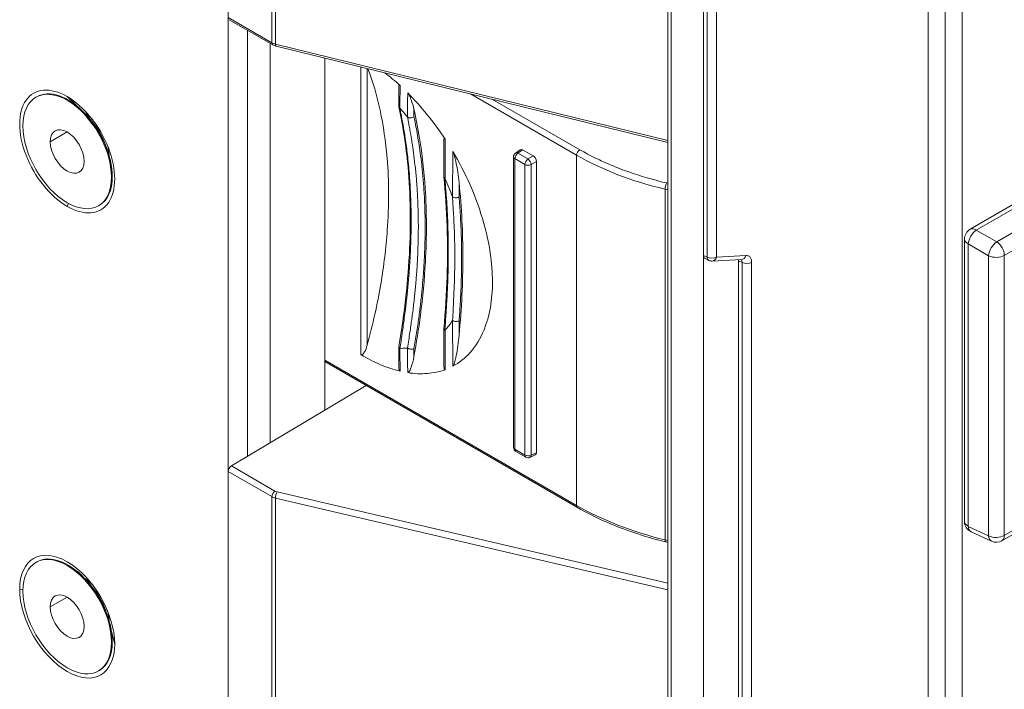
# Model space of a CAD drawing. Header units: millimetres. Extents: x 11 to 1665, y 44 to 957.
# Tile 42 of 69: x 1325 to 1368, y 410 to 439. Entities that reach past the tile are written whole.
import ezdxf

# ---------------------------------------------------------------- set-up
doc = ezdxf.new("R2010")
doc.units = ezdxf.units.MM
doc.header["$MEASUREMENT"] = 0
doc.layers.get('0').update_dxf_attribs({"lineweight": 25})

msp = doc.modelspace()

# ---------------------------------------------------------------- linework, layer by layer
at = {"color": 0, "linetype": 'Continuous', "lineweight": 0, "extrusion": (-5.55112e-17, 0.816497, 0.57735)}
for p, q in [((1334.024, 460.879), (1334.024, 396.607)), ((1335.933, 438.422), (1335.933, 460.562)), ((1336.095, 438.359), (1336.095, 460.499)), ((1366.592, 430.239), (1405.607, 452.765)), ((1366.86, 430.203), (1405.876, 452.729)), ((1406.68, 452.162), (1367.753, 429.688)), ((1407.015, 451.561), (1368.088, 429.087)), ((1365.49, 397.519), (1365.49, 450.591)), ((1353.316, 450.018), (1353.316, 387.076)), ((1354.883, 429.088), (1354.883, 449.939)), ((1355.039, 449.997), (1355.044, 429.01)), ((1355.457, 449.985), (1355.457, 429.017)), ((1366.234, 450.204), (1366.234, 397.132)), ((1353.463, 449.814), (1353.463, 386.872)), ((1364.746, 396.273), (1364.746, 449.345)), ((1335.933, 438.422), (1334.024, 439.525)), ((1335.975, 438.331), (1334.065, 439.433)), ((1368.088, 416.798), (1407.015, 439.272)), ((1334.872, 438.967), (1334.872, 420.275)), ((1367.985, 416.569), (1406.911, 439.043)), ((1335.862, 420.867), (1335.862, 438.396)), ((1353.316, 434.13), (1336.095, 438.359)), ((1353.316, 434.049), (1336.124, 438.272)), ((1338.266, 437.746), (1338.266, 430.902)), ((1339.848, 424.735), (1339.848, 437.357)), ((1340.123, 425.155), (1340.123, 437.29)), ((1341.505, 436.482), (1341.505, 435.635)), ((1344.651, 436.177), (1349.313, 433.486)), ((1325.577, 436.03), (1325.613, 436.051)), ((1326.952, 436.057), (1327.356, 435.661)), ((1345.627, 435.938), (1349.452, 433.729)), ((1342.173, 435.165), (1342.173, 435.5)), ((1328.121, 434.861), (1327.903, 435.122)), ((1326.21, 434.077), (1326.952, 434.506)), ((1328.587, 434.055), (1328.704, 433.735)), ((1343.485, 434.088), (1343.485, 432.558)), ((1343.544, 434.189), (1343.544, 432.474)), ((1343.867, 431.657), (1343.878, 433.654)), ((1346.84, 433.728), (1346.629, 433.58)), ((1346.945, 433.722), (1346.737, 433.575)), ((1347.176, 433.322), (1346.737, 433.575)), ((1346.945, 433.722), (1347.407, 433.455)), ((1346.544, 433.416), (1346.544, 420.662)), ((1346.603, 433.335), (1346.603, 420.581)), ((1347.042, 433.081), (1346.603, 433.335)), ((1347.407, 433.455), (1347.176, 433.322)), ((1347.548, 433.211), (1347.317, 433.077)), ((1347.548, 433.211), (1347.548, 420.43)), ((1349.313, 418.117), (1349.313, 433.486)), ((1347.042, 420.327), (1347.042, 433.081)), ((1347.317, 420.323), (1347.317, 433.077)), ((1328.932, 432.546), (1328.897, 432.526)), ((1344.153, 431.652), (1344.153, 432.291)), ((1353.271, 432.267), (1353.316, 432.257)), ((1353.197, 431.999), (1353.316, 431.971)), ((1353.197, 416.604), (1353.197, 431.999)), ((1326.952, 431.24), (1327.013, 431.369)), ((1328.327, 431.267), (1328.363, 431.288)), ((1338.266, 422.303), (1338.266, 430.902)), ((1367.753, 429.688), (1366.86, 430.203)), ((1366.342, 417.415), (1366.342, 429.806)), ((1367.4, 429.076), (1366.507, 429.592)), ((1366.507, 417.2), (1366.507, 429.592)), ((1354.883, 429.088), (1355.044, 429.01)), ((1354.883, 405.38), (1354.883, 429.088)), ((1354.952, 428.947), (1355.114, 428.869)), ((1355.26, 428.839), (1356.549, 428.907)), ((1355.457, 429.017), (1356.745, 429.084)), ((1356.42, 407.924), (1356.42, 428.854)), ((1356.581, 428.776), (1356.42, 428.854)), ((1356.581, 428.776), (1356.581, 407.836)), ((1356.994, 428.782), (1356.994, 407.842)), ((1367.4, 429.076), (1367.4, 416.787)), ((1368.088, 429.087), (1368.088, 416.798)), ((1343.878, 424.224), (1343.867, 426.235)), ((1344.153, 425.579), (1344.153, 426.217)), ((1343.485, 425.868), (1343.485, 424.339)), ((1343.544, 425.789), (1343.544, 424.075)), ((1343.87, 425.651), (1343.87, 425.651)), ((1341.505, 425.084), (1341.505, 424.231)), ((1342.173, 424.656), (1342.173, 424.995)), ((1338.266, 424.494), (1349.313, 418.117)), ((1341.894, 424.471), (1341.894, 424.471)), ((1338.266, 424.427), (1349.354, 418.025)), ((1334.163, 419.851), (1340.074, 423.383)), ((1346.603, 420.581), (1347.042, 420.327)), ((1346.644, 420.489), (1347.083, 420.236)), ((1347.501, 420.336), (1347.267, 420.227)), ((1347.548, 420.43), (1347.317, 420.323)), ((1336.072, 418.749), (1334.163, 419.851)), ((1334.024, 419.608), (1334.024, 395.888)), ((1335.933, 418.505), (1334.024, 419.608)), ((1335.933, 396.366), (1335.933, 418.505)), ((1353.316, 414.416), (1336.095, 418.443)), ((1336.095, 396.303), (1336.095, 418.443)), ((1353.316, 414.702), (1336.169, 418.712)), ((1367.4, 416.787), (1366.507, 417.2)), ((1367.525, 416.548), (1366.632, 416.961)), ((1353.197, 416.604), (1353.316, 416.575)), ((1353.226, 416.517), (1353.316, 416.494)), ((1325.577, 415.618), (1325.613, 415.638)), ((1328.121, 414.449), (1327.903, 414.71)), ((1324.867, 414.441), (1325.009, 414.428)), ((1326.21, 413.665), (1326.952, 414.094)), ((1328.587, 413.642), (1328.704, 413.323)), ((1329.038, 412.032), (1328.897, 412.579)), ((1328.932, 412.134), (1328.897, 412.114)), ((1328.327, 410.855), (1328.363, 410.875))]:
    msp.add_line(p, q, dxfattribs=at)
at = {"color": 0, "linetype": 'Continuous', "lineweight": 0, "extrusion": (-2.34618e-17, 0, -1)}
for centre, radius, end in [((-1346.744, 433.416), 0.2, 54.8133), ((-1366.842, 429.806), 0.5, 60)]:
    msp.add_arc(centre, radius, 0, end, dxfattribs=at)
at = {"color": 0, "linetype": 'Continuous', "lineweight": 0, "extrusion": (-2.34618e-17, -5.55112e-17, -1)}
for centre, radius, start, end in [((-1355.244, 429.139), 0.3, 266.9955, 295.7723), ((-1367.735, 417.002), 0.5, 240, 294.8133)]:
    msp.add_arc(centre, radius, start, end, dxfattribs=at)
at = {"color": 0, "linetype": 'Continuous', "lineweight": 0, "extrusion": (-7.89729e-17, -5.55112e-17, -1)}
msp.add_arc((-1346.744, 420.662), 0.2, 300, 0, dxfattribs=at)
at = {"color": 0, "linetype": 'Continuous', "lineweight": 0, "extrusion": (-7.89729e-17, 0, -1)}
msp.add_arc((-1347.183, 420.409), 0.2, 245.1867, 300, dxfattribs=at)
at = {"color": 0, "linetype": 'Continuous', "lineweight": 0, "extrusion": (-2.34618e-17, -2.77556e-16, -1)}
msp.add_arc((-1366.842, 417.415), 0.5, 294.8133, 360, dxfattribs=at)
at = {"color": 0, "linetype": 'Continuous', "lineweight": 0, "extrusion": (-8.79664e-17, 5.63072e-17, -1)}
msp.add_ellipse((1336.287, 438.622), major_axis=(-0.5, 0.005), ratio=0.571271, start_param=-1.182459, end_param=-0.790577, dxfattribs=at)
at = {"color": 0, "linetype": 'Continuous', "lineweight": 0, "extrusion": (2.84726e-16, -2.28485e-16, -1)}
msp.add_ellipse((1336.075, 438.504), major_axis=(-0.1, -0.173), ratio=0.57735, start_param=0, end_param=0.785398, dxfattribs=at)
at = {"color": 0, "linetype": 'Continuous', "lineweight": 0, "extrusion": (-4.09048e-17, 1.24369e-16, -1)}
msp.add_ellipse((1336.172, 438.466), major_axis=(-0.048, -0.194), ratio=0.309242, start_param=0, end_param=0.915632, dxfattribs=at)
at = {"color": 0, "linetype": 'Continuous', "lineweight": 0, "extrusion": (0, 0, -1)}
for centre, major_axis, start_param, end_param in [((1326.952, 433.649), (-1.475, 2.555), -2.356195, 0.785398), ((1366.842, 429.806), (-0.25, 0.433), 0, 0.837758)]:
    msp.add_ellipse(centre, major_axis=major_axis, ratio=0.57735, start_param=start_param, end_param=end_param, dxfattribs=at)
at = {"color": 0, "linetype": 'Continuous', "lineweight": 0, "extrusion": (-2.64407e-16, -1.52656e-16, -1)}
for centre in [(1326.952, 433.649), (1326.952, 413.236)]:
    msp.add_ellipse(centre, major_axis=(-1.375, 2.382), ratio=0.57735, start_param=-0.785398, end_param=2.356194, dxfattribs=at)
at = {"color": 0, "linetype": 'Continuous', "lineweight": 0, "extrusion": (-7.58296e-17, 2.03185e-17, -1)}
for centre in [(1326.988, 433.669), (1326.988, 413.257)]:
    msp.add_ellipse(centre, major_axis=(-1.375, 2.382), ratio=0.57735, start_param=0, end_param=2.356194, dxfattribs=at)
at = {"color": 0, "linetype": 'Continuous', "lineweight": 0, "extrusion": (1.65999e-17, 1.37781e-16, -1)}
msp.add_ellipse((1326.952, 433.649), major_axis=(1.475, -2.555), ratio=0.57735, start_param=-2.356195, end_param=0.785398, dxfattribs=at)
at = {"color": 0, "linetype": 'Continuous', "lineweight": 0, "extrusion": (-3.14741e-17, 1.10026e-16, -1)}
msp.add_ellipse((1327.66, 434.057), major_axis=(0.8, -1.386), ratio=0.57735, start_param=-2.302943, end_param=-1.985162, dxfattribs=at)
at = {"color": 0, "linetype": 'Continuous', "lineweight": 0, "extrusion": (-1.68259e-16, -9.71445e-17, -1)}
for centre in [(1327.589, 434.016), (1327.589, 413.604)]:
    msp.add_ellipse(centre, major_axis=(0.8, -1.386), ratio=0.57735, start_param=-1.866237, end_param=-1.275355, dxfattribs=at)
at = {"color": 0, "linetype": 'Continuous', "lineweight": 0}
for centre, major_axis, ratio, start_param, end_param in [((1326.952, 433.649), (1.375, -2.382), 0.57735, -2.356194, 0.785398), ((1326.952, 433.649), (0.525, -0.909), 0.57735, -2.356194, 0.785398), ((1346.744, 433.416), (-0.115, 0.163), 0.575771, -0.836241, 0), ((1349.454, 433.567), (-0.1, -0.173), 0.57735, -2.338741, -0.785398), ((1347.183, 433.163), (-0.1, 0.173), 0.515421, -2.35482, -0.786782), ((1357.796, 438.552), (11.997, 0.18), 0.587171, -2.36492, -1.973016), ((1347.183, 433.163), (0.2, 0), 0.57735, -2.356194, -0.837758), ((1326.988, 433.669), (1.375, -2.382), 0.57735, 0, 0.785398), ((1353.273, 432.106), (-0.046, -0.195), 0.316939, -2.473788, -0.919121), ((1366.842, 429.806), (-0.5, 0), 0.57735, 0, 0.837758), ((1367.735, 429.291), (-0.25, -0.433), 0.515421, -2.354825, -0.786768), ((1367.735, 429.291), (-0.25, 0.433), 0.57735, -2.356194, -0.837758), ((1355.244, 429.139), (0.3, 0), 0.57735, -2.303835, -0.785398), ((1355.244, 429.139), (-0.13, -0.27), 0.565478, -0.826694, 0), ((1356.208, 428.73), (0.15, 0.26), 0.576332, -0.783716, -0.581878), ((1346.744, 420.662), (-0.1, -0.173), 0.57735, -0.785398, 0), ((1347.183, 420.409), (0.2, 0), 0.57735, -2.356194, -0.837759), ((1347.183, 420.409), (-0.1, -0.173), 0.57735, -0.785398, 0), ((1347.183, 420.409), (0.084, -0.182), 0.575771, 0, 0.836231), ((1357.796, 422.846), (11.997, -0.177), 0.567357, -2.347758, -1.955851), ((1349.454, 418.198), (-0.1, -0.173), 0.57735, -0.785398, 0.000004), ((1366.842, 417.415), (-0.5, 0), 0.57735, 0, 0.837758), ((1367.735, 417.002), (-0.21, -0.454), 0.575771, -0.836246, 0), ((1353.273, 416.711), (-0.048, -0.194), 0.309242, -0.915632, 0), ((1326.952, 413.236), (1.375, -2.382), 0.57735, -2.356194, 0.785398), ((1326.952, 413.236), (0.525, -0.909), 0.57735, -2.356194, 0.785398), ((1326.988, 413.257), (1.375, -2.382), 0.57735, 0, 0.785398)]:
    msp.add_ellipse(centre, major_axis=major_axis, ratio=ratio, start_param=start_param, end_param=end_param, dxfattribs=at)
at = {"color": 0, "linetype": 'Continuous', "lineweight": 0, "extrusion": (-1.84859e-16, -2.34926e-16, -1)}
for centre in [(1326.952, 433.649), (1326.952, 413.236)]:
    msp.add_ellipse(centre, major_axis=(-0.525, 0.909), ratio=0.57735, start_param=-0.785398, end_param=2.356194, dxfattribs=at)
at = {"color": 0, "linetype": 'Continuous', "lineweight": 0, "extrusion": (9.98667e-17, -6.4407e-18, -1)}
msp.add_ellipse((1327.66, 434.057), major_axis=(0.8, -1.386), ratio=0.57735, start_param=-1.15643, end_param=-0.83865, dxfattribs=at)
at = {"color": 0, "linetype": 'Continuous', "lineweight": 0, "extrusion": (2.77556e-17, 4.80741e-17, -1)}
for centre, end_param in [((1346.744, 433.416), -0.837758), ((1334.165, 419.689), -0.802851), ((1336.075, 418.587), -0.802851)]:
    msp.add_ellipse(centre, major_axis=(0.1, 0.173), ratio=0.57735, start_param=-2.356194, end_param=end_param, dxfattribs=at)
at = {"color": 0, "linetype": 'Continuous', "lineweight": 0, "extrusion": (-4.43555e-17, -8.97074e-17, -1)}
for centre, major_axis, start_param, end_param in [((1346.945, 433.558), (-0.1, 0.174), -0.052217, 0.784029), ((1347.406, 420.512), (0.1, -0.174), -0.784029, 0.052217)]:
    msp.add_ellipse(centre, major_axis=major_axis, ratio=0.575771, start_param=start_param, end_param=end_param, dxfattribs=at)
at = {"color": 0, "linetype": 'Continuous', "lineweight": 0, "extrusion": (-4.00617e-17, 2.22045e-16, -1)}
msp.add_ellipse((1346.744, 433.416), major_axis=(-0.2, 0), ratio=0.57735, start_param=-0.785398, end_param=0, dxfattribs=at)
at = {"color": 0, "linetype": 'Continuous', "lineweight": 0, "extrusion": (9.61481e-17, -5.55112e-17, -1)}
msp.add_ellipse((1347.183, 433.163), major_axis=(0.1, 0.173), ratio=0.57735, start_param=-2.356194, end_param=-0.837759, dxfattribs=at)
at = {"color": 0, "linetype": 'Continuous', "lineweight": 0, "extrusion": (-3.162e-16, -1.18459e-16, -1)}
msp.add_ellipse((1347.406, 433.292), major_axis=(0.1, -0.173), ratio=0.578934, start_param=-2.354825, end_param=-0.786768, dxfattribs=at)
at = {"color": 0, "linetype": 'Continuous', "lineweight": 0, "extrusion": (1.92296e-16, -1.11022e-16, -1)}
msp.add_ellipse((1366.842, 429.806), major_axis=(0.25, 0.433), ratio=0.515421, start_param=-2.354825, end_param=-0.786768, dxfattribs=at)
at = {"color": 0, "linetype": 'Continuous', "lineweight": 0, "extrusion": (-7.20823e-17, 4.16833e-17, -1)}
msp.add_ellipse((1355.096, 429.211), major_axis=(-0.15, -0.26), ratio=0.576332, start_param=-0.042978, end_param=0.784119, dxfattribs=at)
at = {"color": 0, "linetype": 'Continuous', "lineweight": 0, "extrusion": (-4.1021e-17, 5.34345e-17, -1)}
msp.add_ellipse((1355.244, 429.139), major_axis=(0.016, -0.3), ratio=0.76451, start_param=-1.109902, end_param=0, dxfattribs=at)
at = {"color": 0, "linetype": 'Continuous', "lineweight": 0, "extrusion": (-7.71648e-17, -1.44421e-17, -1)}
msp.add_ellipse((1356.357, 428.659), major_axis=(0.171, 0.249), ratio=0.58287, start_param=0.01802, end_param=0.738779, dxfattribs=at)
at = {"color": 0, "linetype": 'Continuous', "lineweight": 0, "extrusion": (6.1254e-17, -1.0796e-16, -1)}
msp.add_ellipse((1356.533, 429.207), major_axis=(0.016, -0.3), ratio=0.76451, start_param=-1.109902, end_param=0, dxfattribs=at)
at = {"color": 0, "linetype": 'Continuous', "lineweight": 0, "extrusion": (2.29199e-17, 1.66533e-16, -1)}
msp.add_ellipse((1356.782, 428.905), major_axis=(-0.3, 0), ratio=0.57735, start_param=-2.356194, end_param=-0.837758, dxfattribs=at)
at = {"color": 0, "linetype": 'Continuous', "lineweight": 0, "extrusion": (2.08244e-17, 1.11022e-16, -1)}
msp.add_ellipse((1367.735, 429.291), major_axis=(-0.5, 0), ratio=0.57735, start_param=-2.356194, end_param=-0.837758, dxfattribs=at)
at = {"color": 0, "linetype": 'Continuous', "lineweight": 0, "extrusion": (-1.54494e-17, -1.11022e-16, -1)}
msp.add_ellipse((1346.744, 420.662), major_axis=(-0.2, 0), ratio=0.57735, start_param=-0.785398, end_param=0, dxfattribs=at)
at = {"color": 0, "linetype": 'Continuous', "lineweight": 0, "extrusion": (-5.34871e-17, 4.4362e-16, -1)}
msp.add_ellipse((1336.287, 418.714), major_axis=(-0.5, -0.005), ratio=0.583366, start_param=-1.171984, end_param=-0.780102, dxfattribs=at)
at = {"color": 0, "linetype": 'Continuous', "lineweight": 0, "extrusion": (7.98505e-17, 1.67771e-16, -1)}
msp.add_ellipse((1336.284, 418.875), major_axis=(-0.3, -0.005), ratio=0.587338, start_param=-1.168367, end_param=-0.77658, dxfattribs=at)
at = {"color": 0, "linetype": 'Continuous', "lineweight": 0, "extrusion": (2.87752e-17, -1.20745e-16, -1)}
msp.add_ellipse((1336.172, 418.55), major_axis=(0.046, 0.195), ratio=0.316939, start_param=-2.222471, end_param=-0.667805, dxfattribs=at)
at = {"color": 0, "linetype": 'Continuous', "lineweight": 0, "extrusion": (7.9374e-17, -1.59013e-16, -1)}
msp.add_ellipse((1366.842, 417.415), major_axis=(-0.21, -0.454), ratio=0.575771, start_param=0, end_param=0.836246, dxfattribs=at)
at = {"color": 0, "linetype": 'Continuous', "lineweight": 0, "extrusion": (3.68491e-17, 1.66533e-16, -1)}
msp.add_ellipse((1367.735, 417.002), major_axis=(-0.5, 0), ratio=0.57735, start_param=-2.356194, end_param=-0.837758, dxfattribs=at)
at = {"color": 0, "linetype": 'Continuous', "lineweight": 0, "extrusion": (-3.08763e-16, -2.42363e-16, -1)}
msp.add_ellipse((1367.735, 417.002), major_axis=(0.25, -0.433), ratio=0.57735, start_param=-0.785398, end_param=0, dxfattribs=at)
at = {"color": 0, "linetype": 'Continuous', "lineweight": 0, "extrusion": (9.61481e-17, 5.55112e-17, -1)}
msp.add_ellipse((1326.952, 413.236), major_axis=(-1.475, 2.555), ratio=0.57735, start_param=-0.785398, end_param=2.356194, dxfattribs=at)
at = {"color": 0, "linetype": 'Continuous', "lineweight": 0, "extrusion": (4.80741e-17, 2.77556e-17, -1)}
msp.add_ellipse((1327.66, 413.645), major_axis=(0.8, -1.386), ratio=0.57735, start_param=-2.302943, end_param=-1.985162, dxfattribs=at)
at = {"color": 0, "linetype": 'Continuous', "lineweight": 0, "extrusion": (1.47941e-16, 2.13149e-17, -1)}
msp.add_ellipse((1326.952, 413.236), major_axis=(1.475, -2.555), ratio=0.57735, start_param=-0.785398, end_param=2.356194, dxfattribs=at)
at = {"color": 0, "linetype": 'Continuous', "lineweight": 0, "extrusion": (-9.61481e-17, -5.55112e-17, -1)}
msp.add_ellipse((1327.66, 413.645), major_axis=(0.8, -1.386), ratio=0.57735, start_param=-1.15643, end_param=-0.83865, dxfattribs=at)
at = {"color": 0, "linetype": 'Continuous', "lineweight": 0}
for points in [[(1336.124, 438.272), (1336.071, 438.285), (1336.02, 438.305), (1335.975, 438.331)], [(1340.902, 437.098), (1341.126, 436.925), (1341.347, 436.739), (1341.564, 436.54)], [(1341.564, 436.54), (1341.564, 436.208), (1341.556, 435.882), (1341.556, 435.551)], [(1341.89, 435.157), (1341.89, 435.513), (1341.898, 435.863), (1341.898, 436.22)], [(1355.043, 433.593), (1355.043, 433.593), (1355.043, 433.593), (1355.043, 433.593)], [(1355.043, 433.498), (1355.043, 433.498), (1355.043, 433.498), (1355.043, 433.498)], [(1355.043, 431.969), (1355.043, 431.969), (1355.043, 431.969), (1355.043, 431.969)], [(1343.866, 431.656), (1343.876, 431.537), (1343.878, 431.434), (1343.884, 431.309)], [(1341.556, 425.013), (1341.556, 424.68), (1341.564, 424.344), (1341.564, 424.01)], [(1341.898, 423.944), (1341.898, 424.302), (1341.89, 424.664), (1341.89, 425.021)]]:
    msp.add_open_spline(points, degree=3, dxfattribs=at)
for points, knots in [([(1340.156, 437.281), (1340.371, 436.706), (1340.547, 436.096), (1340.832, 434.783), (1340.935, 434.083), (1341.039, 432.849), (1341.061, 432.326), (1341.063, 431.27), (1341.044, 430.733), (1340.949, 429.424), (1340.853, 428.634), (1340.568, 426.957), (1340.37, 426.058), (1340.123, 425.155)], [-1.517621, -1.517621, -1.517621, -1.517621, -1.251755, -1.251755, -0.969475, -0.969475, -0.771879, -0.771879, -0.577368, -0.577368, -0.301805, -0.301805, -0.000001, -0.000001, -0.000001, -0.000001]), ([(1341.505, 436.482), (1341.505, 436.496), (1341.506, 436.509), (1341.51, 436.531), (1341.513, 436.541), (1341.521, 436.551), (1341.524, 436.555), (1341.533, 436.556), (1341.537, 436.556), (1341.546, 436.553), (1341.55, 436.551), (1341.557, 436.546), (1341.56, 436.543), (1341.564, 436.54)], [0.05818682, 0.05818682, 0.05818682, 0.05818682, 0.06877517, 0.06877517, 0.07836648, 0.07836648, 0.08393459, 0.08393459, 0.08771206, 0.08771206, 0.09049467, 0.09049467, 0.09258716, 0.09258716, 0.09258716, 0.09258716]), ([(1341.898, 436.22), (1342.197, 435.922), (1342.484, 435.603), (1343.036, 434.922), (1343.298, 434.563), (1343.544, 434.189)], [-0.2691016, -0.2691016, -0.2691016, -0.2691016, -0.1346953, -0.1346953, -0.000001, -0.000001, -0.000001, -0.000001]), ([(1341.898, 436.22), (1341.9, 436.218), (1341.903, 436.215), (1341.907, 436.21), (1341.91, 436.207), (1341.916, 436.199), (1341.92, 436.194), (1341.93, 436.179), (1341.937, 436.169), (1341.966, 436.12), (1341.987, 436.075), (1342.021, 435.999), (1342.038, 435.955), (1342.099, 435.79), (1342.141, 435.646), (1342.173, 435.5)], [0.000001, 0.000001, 0.000001, 0.000001, 0.00102816, 0.00102816, 0.00214656, 0.00214656, 0.00405344, 0.00405344, 0.007673, 0.007673, 0.0217202, 0.0217202, 0.03984041, 0.03984041, 0.09429004, 0.09429004, 0.09429004, 0.09429004]), ([(1341.505, 435.635), (1341.505, 435.618), (1341.51, 435.602), (1341.528, 435.574), (1341.541, 435.562), (1341.556, 435.551)], [-0.01474798, -0.01474798, -0.01474798, -0.01474798, -0.00706668, -0.00706668, -0.00005772, -0.00005772, -0.00005772, -0.00005772]), ([(1341.506, 425.093), (1341.758, 426.561), (1341.921, 428.004), (1342.045, 430.712), (1342.013, 431.992), (1341.806, 434.038), (1341.676, 434.847), (1341.507, 435.617)], [0, 0, 0, 0, 4.937723, 4.937723, 9.695893, 9.695893, 13.026396, 13.026396, 13.026396, 13.026396]), ([(1341.556, 435.551), (1341.613, 435.487), (1341.669, 435.422), (1341.78, 435.291), (1341.835, 435.224), (1341.89, 435.157)], [-0.05325977, -0.05325977, -0.05325977, -0.05325977, -0.026667, -0.026667, -0.00003362, -0.00003362, -0.00003362, -0.00003362]), ([(1341.933, 433.086), (1341.919, 433.23), (1341.904, 433.367), (1341.889, 433.498), (1341.874, 433.628), (1341.858, 433.753), (1341.842, 433.872), (1341.826, 433.992), (1341.81, 434.105), (1341.794, 434.214), (1341.793, 434.224), (1341.791, 434.234), (1341.79, 434.243), (1341.775, 434.341), (1341.76, 434.436), (1341.745, 434.526), (1341.729, 434.625), (1341.713, 434.72), (1341.697, 434.811), (1341.681, 434.902), (1341.665, 434.988), (1341.648, 435.073), (1341.647, 435.08), (1341.645, 435.088), (1341.644, 435.095), (1341.628, 435.173), (1341.612, 435.249), (1341.599, 435.322), (1341.584, 435.401), (1341.573, 435.474), (1341.556, 435.551)], [0.6190476, 0.6190476, 0.6190476, 0.6190476, 0.6666667, 0.6666667, 0.6666667, 0.7142857, 0.7142857, 0.7142857, 0.7619048, 0.7619048, 0.7619048, 0.7661741, 0.7661741, 0.7661741, 0.8095238, 0.8095238, 0.8095238, 0.8571429, 0.8571429, 0.8571429, 0.9047619, 0.9047619, 0.9047619, 0.9088522, 0.9088522, 0.9088522, 0.952381, 0.952381, 0.952381, 1, 1, 1, 1]), ([(1342.173, 424.656), (1342.284, 425.261), (1342.38, 425.867), (1342.56, 427.253), (1342.633, 428.036), (1342.706, 429.352), (1342.721, 429.894), (1342.718, 430.97), (1342.7, 431.505), (1342.617, 432.785), (1342.534, 433.523), (1342.349, 434.663), (1342.267, 435.087), (1342.173, 435.5)], [0.000001, 0.000001, 0.000001, 0.000001, 0.206349, 0.206349, 0.477241, 0.477241, 0.670259, 0.670259, 0.866311, 0.866311, 1.149841, 1.149841, 1.321909, 1.321909, 1.321909, 1.321909]), ([(1342.173, 435.165), (1342.173, 435.165), (1342.173, 435.165), (1342.156, 435.155), (1342.134, 435.143), (1342.081, 435.128), (1342.055, 435.124), (1342.003, 435.123), (1341.978, 435.125), (1341.942, 435.134), (1341.93, 435.137), (1341.908, 435.147), (1341.899, 435.152), (1341.89, 435.157)], [-0.00014606, -0.00014606, -0.00014606, -0.00014606, 0, 0, 0.00648424, 0.00648424, 0.01191689, 0.01191689, 0.01734553, 0.01734553, 0.0203127, 0.0203127, 0.0230762, 0.0230762, 0.0230762, 0.0230762]), ([(1341.89, 435.157), (1341.901, 435.104), (1341.911, 435.052), (1341.92, 434.999), (1341.93, 434.945), (1341.939, 434.889), (1341.95, 434.832), (1341.958, 434.788), (1341.966, 434.743), (1341.975, 434.697)], [0, 0, 0, 0, 0.02930259, 0.02930259, 0.02930259, 0.05882353, 0.05882353, 0.05882353, 0.08116513, 0.08116513, 0.08116513, 0.08116513]), ([(1342.173, 435.165), (1342.196, 435.058), (1342.243, 434.833), (1342.314, 434.46), (1342.383, 434.05), (1342.451, 433.591), (1342.517, 433.067), (1342.578, 432.458), (1342.627, 431.769), (1342.659, 431.025), (1342.668, 430.26), (1342.655, 429.512), (1342.624, 428.815), (1342.582, 428.178), (1342.53, 427.58), (1342.467, 426.982), (1342.389, 426.362), (1342.291, 425.687), (1342.215, 425.228), (1342.173, 424.995)], [0, 0, 0, 0, 0.0588235, 0.1176471, 0.1764706, 0.2352941, 0.2941176, 0.3529412, 0.4117647, 0.4705882, 0.5294118, 0.5882353, 0.6470588, 0.7058824, 0.7647059, 0.8235294, 0.8823529, 0.9411765, 1, 1, 1, 1]), ([(1341.975, 434.697), (1341.989, 434.621), (1342.004, 434.542), (1342.019, 434.462), (1342.039, 434.35), (1342.058, 434.235), (1342.078, 434.113), (1342.081, 434.093), (1342.084, 434.073), (1342.087, 434.053), (1342.11, 433.909), (1342.132, 433.758), (1342.154, 433.595), (1342.176, 433.432), (1342.198, 433.259), (1342.219, 433.071), (1342.24, 432.884), (1342.26, 432.682), (1342.278, 432.467), (1342.283, 432.404), (1342.288, 432.34), (1342.293, 432.275), (1342.306, 432.117), (1342.316, 431.954), (1342.326, 431.785), (1342.339, 431.547), (1342.35, 431.3), (1342.356, 431.049), (1342.363, 430.818), (1342.366, 430.585), (1342.366, 430.353), (1342.366, 430.333), (1342.366, 430.312), (1342.366, 430.291), (1342.365, 430.039), (1342.361, 429.79), (1342.354, 429.549), (1342.346, 429.309), (1342.337, 429.076), (1342.325, 428.854), (1342.315, 428.682), (1342.305, 428.515), (1342.293, 428.354), (1342.29, 428.307), (1342.287, 428.26), (1342.283, 428.214), (1342.268, 428.008), (1342.251, 427.809), (1342.232, 427.609), (1342.213, 427.41), (1342.192, 427.211), (1342.169, 427.007), (1342.146, 426.804), (1342.12, 426.597), (1342.091, 426.381), (1342.087, 426.349), (1342.082, 426.316), (1342.077, 426.283), (1342.051, 426.097), (1342.023, 425.905), (1341.995, 425.712), (1341.962, 425.484), (1341.93, 425.254), (1341.89, 425.022)], [0.0811651, 0.0811651, 0.0811651, 0.0811651, 0.1176471, 0.1176471, 0.1176471, 0.168104, 0.168104, 0.168104, 0.1764706, 0.1764706, 0.1764706, 0.2352941, 0.2352941, 0.2352941, 0.2941176, 0.2941176, 0.2941176, 0.3529412, 0.3529412, 0.3529412, 0.3701478, 0.3701478, 0.3701478, 0.4117647, 0.4117647, 0.4117647, 0.4705882, 0.4705882, 0.4705882, 0.5245989, 0.5245989, 0.5245989, 0.5294118, 0.5294118, 0.5294118, 0.5882353, 0.5882353, 0.5882353, 0.6470588, 0.6470588, 0.6470588, 0.6926211, 0.6926211, 0.6926211, 0.7058824, 0.7058824, 0.7058824, 0.7647059, 0.7647059, 0.7647059, 0.8235294, 0.8235294, 0.8235294, 0.8823529, 0.8823529, 0.8823529, 0.8912258, 0.8912258, 0.8912258, 0.9411765, 0.9411765, 0.9411765, 1, 1, 1, 1]), ([(1343.485, 434.088), (1343.485, 434.112), (1343.486, 434.136), (1343.49, 434.171), (1343.492, 434.186), (1343.498, 434.203), (1343.501, 434.209), (1343.507, 434.214), (1343.51, 434.215), (1343.516, 434.216), (1343.518, 434.215), (1343.523, 434.212), (1343.526, 434.21), (1343.531, 434.205), (1343.534, 434.202), (1343.539, 434.196), (1343.541, 434.193), (1343.544, 434.189)], [0.0975922, 0.0975922, 0.0975922, 0.0975922, 0.11421772, 0.11421772, 0.1261896, 0.1261896, 0.13239656, 0.13239656, 0.13583531, 0.13583531, 0.13816055, 0.13816055, 0.14024588, 0.14024588, 0.14229228, 0.14229228, 0.14421697, 0.14421697, 0.14421697, 0.14421697]), ([(1343.878, 433.654), (1344.161, 433.178), (1344.414, 432.686), (1344.881, 431.626), (1345.086, 431.058), (1345.492, 429.604), (1345.62, 428.733), (1345.62, 427.139), (1345.494, 426.421), (1345.092, 425.435), (1344.887, 425.101), (1344.418, 424.576), (1344.163, 424.375), (1343.878, 424.224)], [-1.291541, -1.291541, -1.291541, -1.291541, -1.125483, -1.125483, -0.93944, -0.93944, -0.645818, -0.645818, -0.354373, -0.354373, -0.167205, -0.167205, -0.000001, -0.000001, -0.000001, -0.000001]), ([(1343.878, 433.654), (1343.881, 433.649), (1343.884, 433.644), (1343.89, 433.632), (1343.894, 433.624), (1343.905, 433.599), (1343.912, 433.579), (1343.967, 433.425), (1344.011, 433.221), (1344.077, 432.892), (1344.12, 432.606), (1344.153, 432.291)], [0.000001, 0.000001, 0.000001, 0.000001, 0.0017156, 0.0017156, 0.0041717, 0.0041717, 0.0103851, 0.0103851, 0.0574238, 0.0574238, 0.1852579, 0.1852579, 0.1852579, 0.1852579]), ([(1349.452, 433.729), (1349.681, 433.597), (1349.912, 433.475), (1350.141, 433.362), (1350.37, 433.25), (1350.596, 433.148), (1350.829, 433.05), (1351.063, 432.952), (1351.303, 432.859), (1351.555, 432.769), (1351.808, 432.679), (1352.074, 432.592), (1352.359, 432.508), (1352.644, 432.424), (1352.948, 432.343), (1353.271, 432.267)], [0, 0, 0, 0, 0.2, 0.2, 0.2, 0.4, 0.4, 0.4, 0.6, 0.6, 0.6, 0.8, 0.8, 0.8, 1, 1, 1, 1]), ([(1341.556, 425.013), (1341.592, 425.226), (1341.62, 425.436), (1341.65, 425.641), (1341.679, 425.846), (1341.709, 426.046), (1341.737, 426.242), (1341.756, 426.377), (1341.773, 426.512), (1341.79, 426.646), (1341.797, 426.705), (1341.805, 426.765), (1341.812, 426.825), (1341.835, 427.019), (1341.857, 427.214), (1341.878, 427.417), (1341.899, 427.621), (1341.919, 427.832), (1341.938, 428.055), (1341.955, 428.253), (1341.971, 428.461), (1341.985, 428.674), (1341.986, 428.702), (1341.988, 428.729), (1341.99, 428.757), (1342.005, 428.999), (1342.018, 429.25), (1342.028, 429.5), (1342.037, 429.749), (1342.044, 429.998), (1342.047, 430.239), (1342.049, 430.368), (1342.05, 430.494), (1342.05, 430.618), (1342.05, 430.725), (1342.049, 430.83), (1342.048, 430.933), (1342.045, 431.154), (1342.04, 431.364), (1342.033, 431.563), (1342.026, 431.762), (1342.017, 431.949), (1342.007, 432.127), (1342, 432.247), (1341.993, 432.363), (1341.985, 432.474), (1341.981, 432.528), (1341.977, 432.58), (1341.973, 432.632), (1341.96, 432.791), (1341.947, 432.942), (1341.933, 433.086)], [0, 0, 0, 0, 0.047619, 0.047619, 0.047619, 0.0952381, 0.0952381, 0.0952381, 0.1281761, 0.1281761, 0.1281761, 0.1428571, 0.1428571, 0.1428571, 0.1904762, 0.1904762, 0.1904762, 0.2380952, 0.2380952, 0.2380952, 0.280331, 0.280331, 0.280331, 0.2857143, 0.2857143, 0.2857143, 0.3333333, 0.3333333, 0.3333333, 0.3809524, 0.3809524, 0.3809524, 0.4064596, 0.4064596, 0.4064596, 0.4285714, 0.4285714, 0.4285714, 0.4761905, 0.4761905, 0.4761905, 0.5238095, 0.5238095, 0.5238095, 0.5560119, 0.5560119, 0.5560119, 0.5714286, 0.5714286, 0.5714286, 0.6190476, 0.6190476, 0.6190476, 0.6190476]), ([(1343.485, 432.558), (1343.485, 432.543), (1343.49, 432.528), (1343.506, 432.503), (1343.515, 432.494), (1343.526, 432.485)], [-0.0130404, -0.0130404, -0.0130404, -0.0130404, -0.00553152, -0.00553152, 0, 0, 0, 0]), ([(1343.485, 425.873), (1343.625, 427.415), (1343.674, 428.916), (1343.607, 431.1), (1343.559, 431.835), (1343.486, 432.551)], [0, 0, 0, 0, 5.379441, 5.379441, 8.206385, 8.206385, 8.206385, 8.206385]), ([(1343.584, 426.571), (1343.59, 426.663), (1343.596, 426.756), (1343.602, 426.85), (1343.604, 426.889), (1343.607, 426.928), (1343.609, 426.968), (1343.617, 427.102), (1343.626, 427.238), (1343.633, 427.375), (1343.64, 427.507), (1343.646, 427.641), (1343.652, 427.775), (1343.657, 427.919), (1343.662, 428.064), (1343.666, 428.208), (1343.671, 428.381), (1343.675, 428.553), (1343.677, 428.722), (1343.679, 428.825), (1343.68, 428.926), (1343.681, 429.026), (1343.682, 429.228), (1343.682, 429.423), (1343.68, 429.609), (1343.679, 429.667), (1343.678, 429.725), (1343.677, 429.781), (1343.674, 429.994), (1343.669, 430.195), (1343.663, 430.386), (1343.662, 430.408), (1343.661, 430.429), (1343.66, 430.451), (1343.653, 430.661), (1343.644, 430.857), (1343.634, 431.043), (1343.634, 431.048), (1343.634, 431.054), (1343.633, 431.06), (1343.624, 431.239), (1343.613, 431.408), (1343.601, 431.57), (1343.599, 431.598), (1343.597, 431.626), (1343.595, 431.653), (1343.591, 431.708), (1343.586, 431.761), (1343.582, 431.814), (1343.576, 431.893), (1343.57, 431.97), (1343.564, 432.043), (1343.561, 432.088), (1343.558, 432.132), (1343.555, 432.176), (1343.553, 432.205), (1343.55, 432.233), (1343.548, 432.262), (1343.541, 432.335), (1343.534, 432.409), (1343.526, 432.485)], [0.1, 0.1, 0.1, 0.1, 0.135183, 0.135183, 0.135183, 0.15, 0.15, 0.15, 0.2, 0.2, 0.2, 0.2482413, 0.2482413, 0.2482413, 0.3, 0.3, 0.3, 0.362184, 0.362184, 0.362184, 0.4, 0.4, 0.4, 0.4762683, 0.4762683, 0.4762683, 0.5, 0.5, 0.5, 0.5896747, 0.5896747, 0.5896747, 0.6, 0.6, 0.6, 0.7, 0.7, 0.7, 0.7031721, 0.7031721, 0.7031721, 0.8, 0.8, 0.8, 0.8167887, 0.8167887, 0.8167887, 0.85, 0.85, 0.85, 0.9, 0.9, 0.9, 0.9303369, 0.9303369, 0.9303369, 0.95, 0.95, 0.95, 1, 1, 1, 1]), ([(1343.532, 432.481), (1343.593, 432.344), (1343.652, 432.206), (1343.764, 431.931), (1343.816, 431.794), (1343.866, 431.656)], [-0.09076559, -0.09076559, -0.09076559, -0.09076559, -0.04525504, -0.04525504, -0.00002695, -0.00002695, -0.00002695, -0.00002695]), ([(1344.153, 425.579), (1344.21, 426.175), (1344.252, 426.765), (1344.307, 427.91), (1344.32, 428.464), (1344.32, 429.555), (1344.307, 430.093), (1344.253, 431.189), (1344.211, 431.744), (1344.153, 432.291)], [0.000001, 0.000001, 0.000001, 0.000001, 0.209587, 0.209587, 0.4097636, 0.4097636, 0.6091605, 0.6091605, 0.8222873, 0.8222873, 0.8222873, 0.8222873]), ([(1344.153, 431.652), (1344.153, 431.652), (1344.153, 431.652), (1344.146, 431.648), (1344.137, 431.643), (1344.113, 431.634), (1344.102, 431.63), (1344.066, 431.621), (1344.041, 431.618), (1343.989, 431.617), (1343.964, 431.62), (1343.925, 431.629), (1343.911, 431.633), (1343.887, 431.644), (1343.876, 431.65), (1343.867, 431.656)], [-0.00012303, -0.00012303, -0.00012303, -0.00012303, 0, 0, 0.00250971, 0.00250971, 0.0046186, 0.0046186, 0.00889658, 0.00889658, 0.01324241, 0.01324241, 0.0159153, 0.0159153, 0.01840197, 0.01840197, 0.01840197, 0.01840197]), ([(1344.153, 431.652), (1344.164, 431.533), (1344.184, 431.279), (1344.212, 430.856), (1344.236, 430.383), (1344.255, 429.852), (1344.266, 429.251), (1344.265, 428.555), (1344.246, 427.777), (1344.207, 426.964), (1344.173, 426.463), (1344.153, 426.217)], [0, 0, 0, 0, 0.1111111, 0.2222222, 0.3333333, 0.4444444, 0.5555556, 0.6666667, 0.7777778, 0.8888889, 0.9999991, 0.9999991, 0.9999991, 0.9999991]), ([(1343.884, 431.309), (1343.884, 431.309), (1343.884, 431.309), (1343.884, 431.309), (1343.885, 431.289), (1343.886, 431.268), (1343.888, 431.247), (1343.895, 431.136), (1343.904, 431.012), (1343.912, 430.884), (1343.922, 430.732), (1343.929, 430.575), (1343.936, 430.408), (1343.943, 430.24), (1343.95, 430.062), (1343.955, 429.872), (1343.96, 429.682), (1343.964, 429.481), (1343.965, 429.263), (1343.966, 429.182), (1343.966, 429.099), (1343.966, 429.013), (1343.966, 428.869), (1343.965, 428.719), (1343.963, 428.563), (1343.96, 428.315), (1343.954, 428.054), (1343.944, 427.784), (1343.934, 427.514), (1343.918, 427.237), (1343.906, 426.978), (1343.901, 426.881), (1343.897, 426.786), (1343.893, 426.693), (1343.886, 426.539), (1343.878, 426.388), (1343.866, 426.235)], [0.1111108, 0.1111108, 0.1111108, 0.1111108, 0.1111111, 0.1111111, 0.1111111, 0.128976, 0.128976, 0.128976, 0.2222222, 0.2222222, 0.2222222, 0.3333333, 0.3333333, 0.3333333, 0.4444444, 0.4444444, 0.4444444, 0.5555556, 0.5555556, 0.5555556, 0.5969689, 0.5969689, 0.5969689, 0.6666667, 0.6666667, 0.6666667, 0.7777778, 0.7777778, 0.7777778, 0.8888889, 0.8888889, 0.8888889, 0.930866, 0.930866, 0.930866, 0.9999787, 0.9999787, 0.9999787, 0.9999787]), ([(1356.745, 429.084), (1356.774, 429.086), (1356.799, 429.083), (1356.821, 429.077), (1356.844, 429.071), (1356.863, 429.061), (1356.881, 429.05), (1356.898, 429.038), (1356.913, 429.024), (1356.926, 429.008), (1356.939, 428.992), (1356.951, 428.974), (1356.96, 428.953), (1356.97, 428.932), (1356.978, 428.908), (1356.984, 428.88), (1356.99, 428.852), (1356.994, 428.82), (1356.994, 428.782)], [0, 0, 0, 0, 0.166667, 0.166667, 0.166667, 0.333333, 0.333333, 0.333333, 0.5, 0.5, 0.5, 0.666667, 0.666667, 0.666667, 0.833333, 0.833333, 0.833333, 1, 1, 1, 1]), ([(1343.526, 425.802), (1343.531, 425.861), (1343.536, 425.919), (1343.541, 425.977), (1343.558, 426.175), (1343.572, 426.37), (1343.584, 426.571)], [0, 0, 0, 0, 0.0226774, 0.0226774, 0.0226774, 0.1, 0.1, 0.1, 0.1]), ([(1343.866, 426.235), (1343.816, 426.155), (1343.764, 426.078), (1343.652, 425.931), (1343.593, 425.862), (1343.532, 425.796)], [-0.09165662, -0.09165662, -0.09165662, -0.09165662, -0.04633621, -0.04633621, -0.00084923, -0.00084923, -0.00084923, -0.00084923]), ([(1344.153, 426.217), (1344.153, 426.217), (1344.153, 426.217), (1344.15, 426.215), (1344.127, 426.204), (1344.066, 426.193), (1344.041, 426.191), (1343.989, 426.193), (1343.964, 426.197), (1343.925, 426.207), (1343.911, 426.212), (1343.887, 426.223), (1343.876, 426.229), (1343.867, 426.236)], [-0.03852445, -0.03852445, -0.03852445, -0.03852445, -0.03674927, -0.03674927, -0.02471486, -0.02471486, -0.01705494, -0.01705494, -0.00927347, -0.00927347, -0.00448769, -0.00448769, -0.00003524, -0.00003524, -0.00003524, -0.00003524]), ([(1343.485, 425.873), (1343.485, 425.872), (1343.485, 425.87), (1343.485, 425.855), (1343.49, 425.841), (1343.506, 425.819), (1343.515, 425.809), (1343.526, 425.801)], [0.01249569, 0.01249569, 0.01249569, 0.01249569, 0.01328869, 0.01328869, 0.02096854, 0.02096854, 0.02649755, 0.02649755, 0.02649755, 0.02649755]), ([(1344.153, 425.579), (1344.126, 425.285), (1344.085, 424.964), (1344.014, 424.602), (1343.968, 424.387), (1343.912, 424.267), (1343.905, 424.253), (1343.893, 424.237), (1343.89, 424.233), (1343.884, 424.228), (1343.881, 424.225), (1343.878, 424.224)], [0.000001, 0.000001, 0.000001, 0.000001, 0.1032102, 0.1032102, 0.1375055, 0.1375055, 0.1418711, 0.1418711, 0.1435923, 0.1435923, 0.1447949, 0.1447949, 0.1447949, 0.1447949]), ([(1340.123, 425.155), (1340.091, 425.039), (1340.051, 424.935), (1340.007, 424.857), (1340.006, 424.855), (1340.005, 424.853), (1340.005, 424.853), (1339.989, 424.826), (1339.972, 424.8), (1339.938, 424.761), (1339.921, 424.745), (1339.896, 424.733), (1339.889, 424.73), (1339.877, 424.728), (1339.873, 424.728), (1339.865, 424.729), (1339.861, 424.73), (1339.854, 424.732), (1339.851, 424.733), (1339.848, 424.735)], [0.000001, 0.000001, 0.000001, 0.000001, 0.03850913, 0.03850913, 0.03921757, 0.03921757, 0.03950349, 0.03950349, 0.05268653, 0.05268653, 0.06305905, 0.06305905, 0.06673745, 0.06673745, 0.06898657, 0.06898657, 0.0707768, 0.0707768, 0.07254862, 0.07254862, 0.07254862, 0.07254862]), ([(1341.506, 425.093), (1341.506, 425.09), (1341.505, 425.087), (1341.505, 425.071), (1341.51, 425.058), (1341.528, 425.034), (1341.541, 425.023), (1341.556, 425.013)], [0.01290807, 0.01290807, 0.01290807, 0.01290807, 0.0145824, 0.0145824, 0.02231972, 0.02231972, 0.02933095, 0.02933095, 0.02933095, 0.02933095]), ([(1341.89, 425.021), (1341.835, 425.017), (1341.78, 425.014), (1341.669, 425.011), (1341.613, 425.011), (1341.556, 425.013)], [-0.05320688, -0.05320688, -0.05320688, -0.05320688, -0.02663245, -0.02663245, -0.00001982, -0.00001982, -0.00001982, -0.00001982]), ([(1342.173, 424.995), (1342.173, 424.995), (1342.173, 424.995), (1342.156, 424.988), (1342.133, 424.982), (1342.081, 424.976), (1342.055, 424.975), (1342.003, 424.98), (1341.978, 424.985), (1341.942, 424.996), (1341.93, 425.001), (1341.908, 425.01), (1341.899, 425.016), (1341.89, 425.021)], [-0.03299718, -0.03299718, -0.03299718, -0.03299718, -0.03279553, -0.03279553, -0.02367838, -0.02367838, -0.01593852, -0.01593852, -0.00820459, -0.00820459, -0.003974, -0.003974, -0.00003489, -0.00003489, -0.00003489, -0.00003489]), ([(1341.564, 424.01), (1341.285, 424.077), (1341, 424.171), (1340.425, 424.414), (1340.136, 424.562), (1339.848, 424.735)], [-0.2458654, -0.2458654, -0.2458654, -0.2458654, -0.1224594, -0.1224594, -0.000001, -0.000001, -0.000001, -0.000001]), ([(1342.173, 424.656), (1342.141, 424.476), (1342.099, 424.31), (1342.038, 424.14), (1342.021, 424.097), (1341.987, 424.029), (1341.966, 423.991), (1341.937, 423.961), (1341.931, 423.955), (1341.92, 423.948), (1341.916, 423.947), (1341.91, 423.945), (1341.907, 423.944), (1341.903, 423.944), (1341.9, 423.944), (1341.898, 423.944)], [0.000001, 0.000001, 0.000001, 0.000001, 0.0613309, 0.0613309, 0.081663, 0.081663, 0.0973608, 0.0973608, 0.1014747, 0.1014747, 0.103649, 0.103649, 0.1049191, 0.1049191, 0.1060857, 0.1060857, 0.1060857, 0.1060857]), ([(1341.564, 424.01), (1341.56, 424.011), (1341.557, 424.013), (1341.55, 424.017), (1341.546, 424.021), (1341.537, 424.032), (1341.533, 424.04), (1341.524, 424.06), (1341.521, 424.073), (1341.513, 424.108), (1341.51, 424.133), (1341.506, 424.18), (1341.505, 424.206), (1341.505, 424.231)], [0.000001, 0.000001, 0.000001, 0.000001, 0.00149818, 0.00149818, 0.00349008, 0.00349008, 0.00618814, 0.00618814, 0.01017216, 0.01017216, 0.01704793, 0.01704793, 0.0245112, 0.0245112, 0.0245112, 0.0245112]), ([(1343.544, 424.075), (1343.298, 423.985), (1343.035, 423.929), (1342.484, 423.885), (1342.196, 423.897), (1341.898, 423.944)], [-0.2697012, -0.2697012, -0.2697012, -0.2697012, -0.1345949, -0.1345949, -0.000001, -0.000001, -0.000001, -0.000001]), ([(1343.544, 424.075), (1343.541, 424.074), (1343.539, 424.074), (1343.534, 424.074), (1343.531, 424.074), (1343.526, 424.077), (1343.523, 424.08), (1343.518, 424.086), (1343.515, 424.09), (1343.51, 424.1), (1343.507, 424.108), (1343.501, 424.128), (1343.498, 424.142), (1343.492, 424.181), (1343.49, 424.209), (1343.486, 424.268), (1343.485, 424.304), (1343.485, 424.339)], [0.000001, 0.000001, 0.000001, 0.000001, 0.00125235, 0.00125235, 0.00258776, 0.00258776, 0.00393195, 0.00393195, 0.00544729, 0.00544729, 0.00769452, 0.00769452, 0.01175966, 0.01175966, 0.01961167, 0.01961167, 0.03010603, 0.03010603, 0.03010603, 0.03010603]), ([(1353.226, 416.517), (1352.265, 416.753), (1351.349, 417.062), (1350.112, 417.615), (1349.721, 417.813), (1349.354, 418.025)], [0, 0, 0, 0, 3.11656, 3.11656, 4.664209, 4.664209, 4.664209, 4.664209])]:
    msp.add_open_spline(points, degree=3, knots=knots, dxfattribs=at)

doc.saveas('drawing.dxf')
